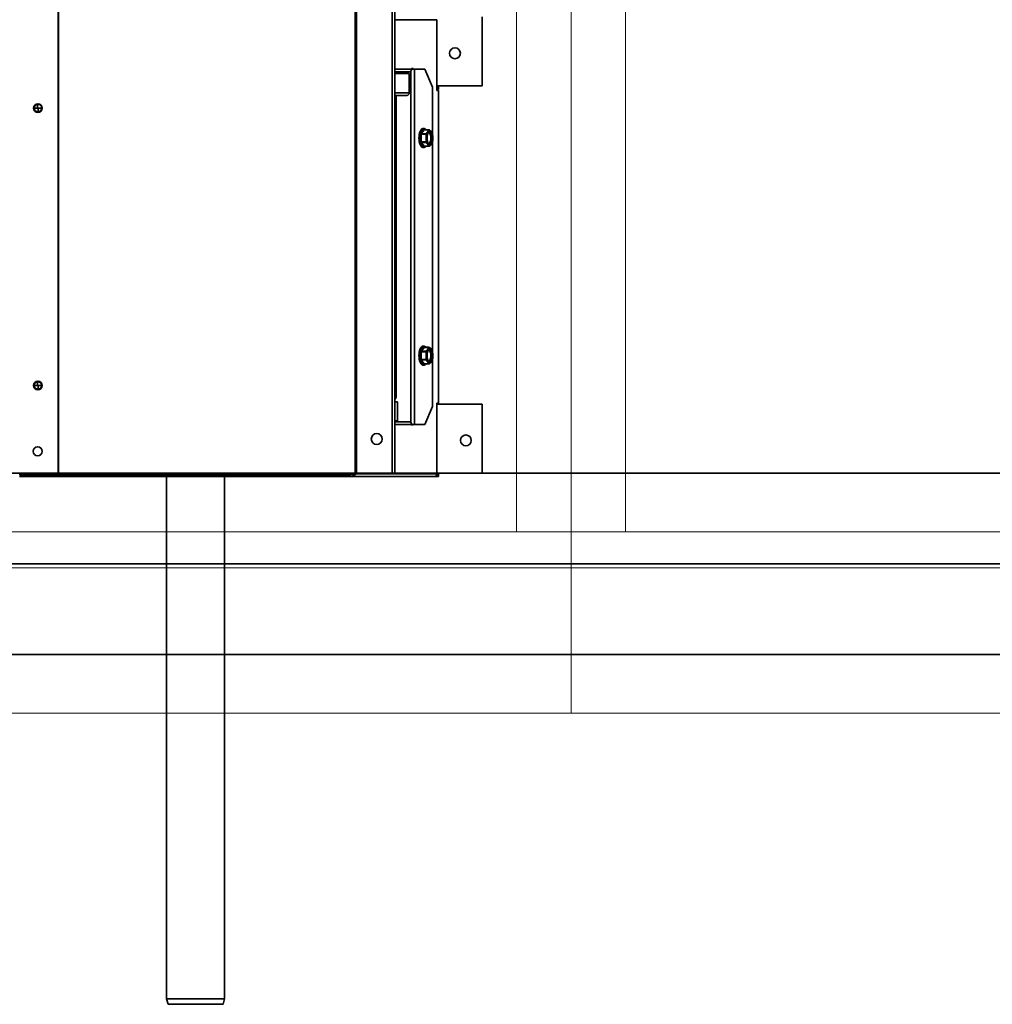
# Model space of a CAD drawing. Header units: millimetres. Extents: x 42175 to 97175, y 10092 to 468192.
# Tile 154 of 256: x 76844 to 77380, y 20803 to 21346. Entities that reach past the tile are written whole.
import ezdxf

# ---------------------------------------------------------------- set-up
doc = ezdxf.new("R2010")
doc.units = ezdxf.units.MM
doc.header["$XCLIPFRAME"] = 2
doc.linetypes.add('Dashed2cust', pattern=[50, 25, -25])
for name, color, linetype in [('A_DAMP_SLN-426OBJ', 8, 'Continuous'), ('AHU03-3-73209OBJ', 8, 'Continuous'), ('AHU03-3-73210OBJ', 8, 'Continuous'), ('AHU03-3-73214OBJ', 8, 'Continuous'), ('AHU03-3-73216OBJ', 8, 'Continuous'), ('AHU03-3-73217OBJ', 8, 'Continuous'), ('DRILL_SCR_48X19OBJ', 8, 'Continuous'), ('FLUID-N1', 8, 'Continuous'), ('FLUID-N1-INS', 8, 'Continuous'), ('PEPIPE-500OBJ', 8, 'Continuous')]:
    doc.layers.add(name, color=color, linetype=linetype)
picture_1 = doc.add_image_def('image2.bmp', size_in_pixel=(2333, 386))

msp = doc.modelspace()

# ---------------------------------------------------------------- linework, layer by layer
at = {"color": 8, "linetype": 'Continuous', "lineweight": 35, "ltscale": 100}
for p, q in [((77418.98, 21096.35), (75560.98, 21096.35)), ((77418.98, 21096.35), (75560.98, 21096.35)), ((77418.98, 21046.35), (75560.98, 21046.35)), ((77418.98, 21046.35), (75560.98, 21046.35))]:
    msp.add_line(p, q, dxfattribs=at)
at = {"color": 8, "linetype": 'Dashed2cust', "lineweight": 35, "ltscale": 100}
for p, q in [((78910.98, 20996.35), (72970.98, 20996.35)), ((79642.98, 20996.35), (73336.98, 20996.35))]:
    msp.add_line(p, q, dxfattribs=at)
at = {"color": 8, "linetype": 'Continuous', "lineweight": 35, "ltscale": 100, "flags": 128}
msp.add_lwpolyline([(72970.9, 22027.35), (79642.98, 22027.35), (79642.98, 21046.35), (72970.9, 21046.35)], close=True, dxfattribs=at)
at = {"layer": 'A_DAMP_SLN-426OBJ', "color": 8, "linetype": 'Continuous', "lineweight": 35, "ltscale": 100, "flags": 128}
msp.add_lwpolyline([(77058.74, 21308.85), (77059.11, 21309.48), (77059.37, 21310.15), (77059.53, 21310.86), (77059.59, 21311.6), (77059.53, 21312.33), (77059.37, 21313.04), (77059.11, 21313.72), (77058.74, 21314.34)], dxfattribs=at)
at = {"layer": 'AHU03-3-73209OBJ', "color": 8, "linetype": 'Continuous', "lineweight": 35, "ltscale": 100}
for p, q in [((77098.98, 21347.85), (77098.98, 21309.85)), ((77074.05, 21309.85), (77098.98, 21309.85)), ((77074.05, 21307.85), (77074.98, 21307.85)), ((77074.98, 21307.85), (77074.98, 21309.85)), ((77074.05, 21134.35), (77098.98, 21134.35)), ((77098.98, 21134.35), (77098.98, 21096.35)), ((77074.05, 21096.35), (77098.98, 21096.35)), ((77074.98, 21094.35), (77074.98, 21096.35)), ((77072.4, 21094.35), (77074.98, 21094.35))]:
    msp.add_line(p, q, dxfattribs=at)
for centre in [(77083.98, 21327.85), (77089.98, 21114.35)]:
    msp.add_circle(centre, 3, dxfattribs=at)
at = {"layer": 'AHU03-3-73210OBJ', "color": 8, "linetype": 'Continuous', "lineweight": 35, "ltscale": 100}
for p, q in [((77074.05, 21346.35), (77050.83, 21346.35)), ((77074.05, 21346.35), (77074.05, 21307.35)), ((77050.83, 21319.1), (77060.04, 21319.1)), ((77060.04, 21319.35), (77060.04, 21319.1)), ((77060.89, 21319.35), (77060.04, 21319.35)), ((77060.89, 21319.1), (77060.89, 21319.35)), ((77050.83, 21317.6), (77058.68, 21317.6)), ((77052.34, 21317.1), (77050.83, 21317.1)), ((77052.34, 21317.1), (77052.34, 21316.6)), ((77074.98, 21307.35), (77074.05, 21307.35)), ((77074.84, 21134.85), (77074.84, 21307.35)), ((77074.98, 21134.85), (77074.98, 21307.35)), ((77052.34, 21135.6), (77050.83, 21135.6)), ((77052.34, 21125.1), (77052.34, 21135.6)), ((77074.05, 21095.85), (77074.05, 21134.85)), ((77074.98, 21134.85), (77074.05, 21134.85)), ((77050.83, 21125.1), (77052.34, 21125.1)), ((77058.68, 21124.6), (77050.83, 21124.6)), ((77060.04, 21123.1), (77050.83, 21123.1)), ((77060.04, 21123.1), (77060.04, 21122.85)), ((77060.04, 21122.85), (77060.89, 21122.85)), ((77060.89, 21122.85), (77060.89, 21123.1)), ((76844.08, 21095.85), (76844.08, 21095.35)), ((76865.12, 21095.46), (76865.12, 21095.85)), ((77050.83, 21095.85), (77074.05, 21095.85)), ((77026.2, 21094.35), (77072.4, 21094.35))]:
    msp.add_line(p, q, dxfattribs=at)
at = {"layer": 'AHU03-3-73210OBJ', "color": 8, "linetype": 'Continuous', "lineweight": 35, "ltscale": 100, "flags": 128}
for points in [[(77058.68, 21317.6), (77059.11, 21317.67), (77059.49, 21317.89), (77059.8, 21318.24), (77059.98, 21318.66)], [(77052.34, 21317.1), (77052.47, 21317.45), (77052.79, 21317.6)], [(77052.34, 21125.1), (77052.47, 21124.74), (77052.79, 21124.6)], [(77058.68, 21124.6), (77059.11, 21124.52), (77059.49, 21124.3), (77059.8, 21123.96), (77059.98, 21123.54)], [(77072.4, 21094.35), (77073.04, 21094.47), (77073.6, 21094.82), (77073.94, 21095.3), (77074.05, 21095.85)]]:
    msp.add_lwpolyline(points, dxfattribs=at)
at = {"layer": 'AHU03-3-73210OBJ', "color": 8, "linetype": 'Continuous', "lineweight": 35, "ltscale": 100}
for centre, radius, start, end in [((77058.4, 21319.09), 1.64, 344.5543, 351.7275), ((77058.39, 21319.1), 1.65, 351.7055, 359.9818), ((77058.4, 21123.1), 1.64, 8.2725, 15.4457), ((77058.39, 21123.1), 1.65, 0.0182, 8.2945)]:
    msp.add_arc(centre, radius, start, end, dxfattribs=at)
at = {"layer": 'AHU03-3-73214OBJ', "color": 8, "linetype": 'Continuous', "lineweight": 35, "ltscale": 100}
for p, q in [((76865.15, 21974.35), (76865.15, 21095.85)), ((76865.36, 21974.35), (76865.36, 21095.85)), ((77029.03, 21095.85), (77029.03, 21974.35)), ((77029.66, 21095.85), (77029.66, 21974.35)), ((77049.33, 21095.85), (77049.33, 21974.35)), ((77050.83, 21095.85), (77050.83, 21974.35)), ((76843.98, 21095.85), (77050.83, 21095.85)), ((77028.52, 21095), (77028.18, 21095.56)), ((77026.2, 21095.35), (76843.98, 21095.35)), ((77026.2, 21094.35), (76843.98, 21094.35)), ((76982.43, 21094.35), (76982.43, 21095.35)), ((77026.2, 21094.35), (77026.2, 21095.35))]:
    msp.add_line(p, q, dxfattribs=at)
at = {"layer": 'AHU03-3-73214OBJ', "color": 8, "linetype": 'Continuous', "lineweight": 35, "ltscale": 100, "flags": 128}
for points in [[(76865.68, 21095.6), (76866.06, 21095.72)], [(76866.06, 21095.72), (76866.42, 21095.85)], [(77028.18, 21095.56), (77028.61, 21095.7)], [(77028.52, 21095), (77029.31, 21095.7)], [(77028.61, 21095.7), (77029.03, 21095.85)], [(77027.85, 21095.5), (77026.2, 21095.35)], [(77028.52, 21095), (77027.97, 21094.73), (77027.11, 21094.45), (77026.2, 21094.35)]]:
    msp.add_lwpolyline(points, dxfattribs=at)
at = {"layer": 'AHU03-3-73214OBJ', "color": 8, "linetype": 'Continuous', "lineweight": 35, "ltscale": 100}
for centre, radius in [((77040.83, 21115.1), 3), ((76853.98, 21108.35), 2.5)]:
    msp.add_circle(centre, radius, dxfattribs=at)
for centre, radius, start, end in [((76863.69, 21102.29), 6.98, 283.2517, 286.5511), ((77025.71, 21107.37), 12.06, 280.2499, 281.8044), ((77023.47, 21101.25), 8.06, 316.4581, 317.9146)]:
    msp.add_arc(centre, radius, start, end, dxfattribs=at)
at = {"layer": 'AHU03-3-73216OBJ', "color": 8, "linetype": 'Continuous', "lineweight": 35, "ltscale": 100}
for p, q in [((77060.04, 21319.1), (77067.29, 21319.1)), ((77061.58, 21123.1), (77061.58, 21319.1)), ((77067.29, 21319.1), (77071.51, 21309.1)), ((77059.59, 21124.21), (77059.59, 21317.98)), ((77071.51, 21283.38), (77071.51, 21309.1)), ((77071.51, 21163.38), (77071.51, 21278.81)), ((77071.51, 21133.1), (77071.51, 21158.81)), ((77071.51, 21133.1), (77067.29, 21123.1)), ((77060.04, 21123.1), (77067.29, 21123.1))]:
    msp.add_line(p, q, dxfattribs=at)
at = {"layer": 'AHU03-3-73217OBJ', "color": 8, "linetype": 'Continuous', "lineweight": 35, "ltscale": 100}
for p, q in [((77050.83, 21316.6), (77058.74, 21316.6)), ((77058.74, 21316.6), (77058.74, 21306.1)), ((77058.74, 21306.1), (77050.83, 21306.1)), ((77057.38, 21304.6), (77050.83, 21304.6)), ((77050.83, 21304.1), (77051.63, 21304.1)), ((77051.49, 21138.1), (77051.49, 21304.1)), ((77051.63, 21138.1), (77051.63, 21304.1)), ((77050.83, 21138.1), (77051.63, 21138.1))]:
    msp.add_line(p, q, dxfattribs=at)
at = {"layer": 'AHU03-3-73217OBJ', "color": 8, "linetype": 'Continuous', "lineweight": 35, "ltscale": 100, "flags": 128}
for points in [[(77051.95, 21304.6), (77051.62, 21304.45), (77051.49, 21304.1)], [(77058.74, 21306.1), (77058.64, 21305.53), (77058.34, 21305.04), (77057.9, 21304.72), (77057.38, 21304.6)], [(77051.09, 21137.04), (77051.39, 21137.53), (77051.49, 21138.1)]]:
    msp.add_lwpolyline(points, dxfattribs=at)
at = {"layer": 'AHU03-3-73217OBJ', "color": 8, "linetype": 'Continuous', "lineweight": 35, "ltscale": 100}
for centre, radius, start, end in [((77050.08, 21137.94), 1.35, 303.5822, 306.4321), ((77050.05, 21137.98), 1.4, 306.4845, 317.8417)]:
    msp.add_arc(centre, radius, start, end, dxfattribs=at)
at = {"layer": 'DRILL_SCR_48X19OBJ', "color": 8, "linetype": 'Continuous', "lineweight": 35, "ltscale": 100}
for p, q in [((76852.03, 21297.6), (76856.13, 21297.6)), ((76853.72, 21299.62), (76854.43, 21295.58)), ((77065.42, 21283.49), (77066.98, 21285.63)), ((77066.77, 21286.35), (77066.5, 21286.35)), ((77066.98, 21285.63), (77069.61, 21285.63)), ((77067.05, 21285.67), (77069.67, 21285.67)), ((77065.36, 21278.96), (77065.36, 21283.23)), ((77065.36, 21283.23), (77067.98, 21283.23)), ((77065.42, 21283.49), (77068.04, 21283.49)), ((77068.16, 21279.8), (77068.16, 21282.39)), ((77068.16, 21282.39), (77068.56, 21282.39)), ((77068.54, 21283.91), (77069.48, 21285.21)), ((77068.56, 21279.8), (77068.56, 21282.39)), ((77068.87, 21283.65), (77069.82, 21284.95)), ((77071.35, 21283.83), (77070.41, 21285.12)), ((77071.38, 21283.65), (77070.44, 21284.95)), ((77071.39, 21283.75), (77071.39, 21283.76)), ((77071.69, 21282.39), (77071.69, 21279.8)), ((77071.69, 21282.39), (77071.72, 21282.39)), ((77071.72, 21282.43), (77071.72, 21282.39)), ((77071.72, 21282.39), (77071.72, 21279.8)), ((77065.36, 21278.96), (77067.98, 21278.96)), ((77066.98, 21276.56), (77065.42, 21278.7)), ((77065.42, 21278.7), (77068.04, 21278.7)), ((77066.77, 21275.85), (77066.5, 21275.85)), ((77066.98, 21276.56), (77069.61, 21276.56)), ((77067.05, 21276.52), (77069.67, 21276.52)), ((77068.56, 21279.8), (77068.16, 21279.8)), ((77069.48, 21276.99), (77068.54, 21278.28)), ((77069.82, 21277.25), (77068.87, 21278.54)), ((77071.35, 21278.36), (77070.41, 21277.07)), ((77071.38, 21278.54), (77070.44, 21277.25)), ((77071.39, 21278.43), (77071.39, 21278.44)), ((77071.39, 21278.43), (77071.39, 21278.43)), ((77071.72, 21279.8), (77071.69, 21279.8)), ((77071.72, 21279.76), (77071.72, 21279.8)), ((77066.77, 21166.35), (77066.5, 21166.35)), ((77065.36, 21158.96), (77065.36, 21163.23)), ((77065.36, 21163.23), (77067.98, 21163.23)), ((77065.42, 21163.49), (77066.98, 21165.63)), ((77065.42, 21163.49), (77068.04, 21163.49)), ((77066.98, 21165.63), (77069.61, 21165.63)), ((77067.05, 21165.67), (77069.67, 21165.67)), ((77068.16, 21159.8), (77068.16, 21162.39)), ((77068.16, 21162.39), (77068.56, 21162.39)), ((77068.54, 21163.91), (77069.48, 21165.21)), ((77068.56, 21159.8), (77068.56, 21162.39)), ((77068.87, 21163.65), (77069.82, 21164.95)), ((77071.35, 21163.83), (77070.41, 21165.12)), ((77071.38, 21163.65), (77070.44, 21164.95)), ((77071.39, 21163.75), (77071.39, 21163.76)), ((77071.69, 21162.39), (77071.69, 21159.8)), ((77071.69, 21162.39), (77071.72, 21162.39)), ((77071.72, 21162.43), (77071.72, 21162.39)), ((77071.72, 21162.39), (77071.72, 21159.8)), ((77065.36, 21158.96), (77067.98, 21158.96)), ((77066.98, 21156.56), (77065.42, 21158.7)), ((77065.42, 21158.7), (77068.04, 21158.7)), ((77066.77, 21155.85), (77066.5, 21155.85)), ((77066.98, 21156.56), (77069.61, 21156.56)), ((77067.05, 21156.52), (77069.67, 21156.52)), ((77068.56, 21159.8), (77068.16, 21159.8)), ((77069.48, 21156.99), (77068.54, 21158.28)), ((77069.82, 21157.25), (77068.87, 21158.54)), ((77071.35, 21158.36), (77070.41, 21157.07)), ((77071.38, 21158.54), (77070.44, 21157.25)), ((77071.39, 21158.43), (77071.39, 21158.44)), ((77071.39, 21158.43), (77071.39, 21158.43)), ((77071.72, 21159.8), (77071.69, 21159.8)), ((77071.72, 21159.76), (77071.72, 21159.8)), ((76852.03, 21144.6), (76856.13, 21144.6)), ((76853.72, 21146.62), (76854.43, 21142.58))]:
    msp.add_line(p, q, dxfattribs=at)
at = {"layer": 'DRILL_SCR_48X19OBJ', "color": 8, "linetype": 'Continuous', "lineweight": 35, "ltscale": 100, "flags": 128}
for points in [[(77066.5, 21286.35), (77066.24, 21286.32), (77065.98, 21286.23), (77065.51, 21285.9), (77065.3, 21285.67), (77065.1, 21285.4), (77064.76, 21284.74), (77064.48, 21283.96), (77064.28, 21283.07), (77064.15, 21282.1), (77064.11, 21281.1)], [(77066.5, 21286.35), (77066.28, 21286.32), (77066.07, 21286.25), (77065.86, 21286.12), (77065.65, 21285.95), (77065.27, 21285.46), (77064.93, 21284.81), (77064.66, 21284.01), (77064.45, 21283.11), (77064.33, 21282.12), (77064.28, 21281.1)], [(77064.56, 21281.1), (77064.59, 21282.04), (77064.7, 21282.96), (77064.88, 21283.82), (77065.12, 21284.58), (77065.41, 21285.23), (77065.75, 21285.75), (77066.12, 21286.11), (77066.51, 21286.31)], [(77065.08, 21282.79), (77065.26, 21283.69), (77065.52, 21284.48), (77065.84, 21285.14), (77066.2, 21285.63), (77066.4, 21285.8), (77066.6, 21285.93), (77066.81, 21286.02), (77067.02, 21286.05), (77067.23, 21286.03), (77067.44, 21285.96), (77067.85, 21285.67)], [(77066.51, 21286.31), (77066.58, 21286.33), (77066.77, 21286.35)], [(77067.98, 21285.67), (77067.71, 21285.95), (77067.42, 21286.17), (77067.1, 21286.3), (77066.77, 21286.35)], [(77067.01, 21285.66), (77066.98, 21285.63)], [(77067.05, 21285.67), (77067.01, 21285.66)], [(77069.61, 21285.63), (77069.58, 21285.52), (77069.48, 21285.21)], [(77069.64, 21285.66), (77069.61, 21285.63)], [(77069.61, 21285.63), (77069.77, 21285.61), (77069.91, 21285.52)], [(77069.67, 21285.67), (77069.64, 21285.66)], [(77069.86, 21285.6), (77069.94, 21285.54), (77070.04, 21285.45), (77070.14, 21285.37), (77070.23, 21285.29), (77070.31, 21285.22), (77070.37, 21285.17)], [(77069.86, 21285.6), (77069.87, 21285.59), (77069.91, 21285.52)], [(77064.11, 21281.1), (77064.15, 21280.09), (77064.28, 21279.13), (77064.48, 21278.23), (77064.76, 21277.45), (77065.1, 21276.79), (77065.3, 21276.52), (77065.51, 21276.29), (77065.98, 21275.96), (77066.24, 21275.88), (77066.5, 21275.85)], [(77064.28, 21281.1), (77064.33, 21280.07), (77064.45, 21279.09), (77064.66, 21278.18), (77064.93, 21277.38), (77065.27, 21276.73), (77065.65, 21276.25), (77065.86, 21276.07), (77066.07, 21275.95), (77066.28, 21275.87), (77066.5, 21275.85)], [(77066.51, 21275.88), (77066.12, 21276.08), (77065.75, 21276.44), (77065.41, 21276.96), (77065.12, 21277.61), (77064.88, 21278.38), (77064.7, 21279.23), (77064.59, 21280.15), (77064.56, 21281.1)], [(77064.95, 21281.1), (77064.96, 21281.44), (77065.03, 21282.46)], [(77065.03, 21279.74), (77065, 21280.07), (77064.95, 21281.1)], [(77065.42, 21283.49), (77065.37, 21283.38), (77065.36, 21283.23)], [(77068.04, 21283.49), (77068, 21283.38), (77067.98, 21283.23)], [(77067.98, 21283.23), (77068.06, 21283.26), (77068.18, 21283.29), (77068.29, 21283.31)], [(77067.98, 21283.23), (77068.13, 21282.6), (77068.16, 21282.39)], [(77068.54, 21283.91), (77068.42, 21283.81), (77068.04, 21283.49)], [(77068.04, 21283.49), (77068.18, 21283.43), (77068.24, 21283.37), (77068.29, 21283.31)], [(77068.47, 21282.44), (77068.4, 21282.43), (77068.16, 21282.39)], [(77068.79, 21283.75), (77068.55, 21283.53), (77068.29, 21283.31)], [(77068.29, 21283.31), (77068.34, 21283.09), (77068.47, 21282.44)], [(77068.47, 21282.44), (77068.6, 21283.13), (77068.79, 21283.75)], [(77068.56, 21282.39), (77068.52, 21282.42), (77068.47, 21282.44)], [(77068.87, 21283.65), (77068.75, 21283.84), (77068.54, 21283.91)], [(77068.54, 21283.91), (77068.61, 21283.9), (77068.64, 21283.88), (77068.67, 21283.86), (77068.73, 21283.81), (77068.79, 21283.75)], [(77069.35, 21284.3), (77069.02, 21283.71), (77068.77, 21282.95), (77068.62, 21282.05), (77068.56, 21281.1)], [(77068.56, 21282.39), (77068.69, 21283.06), (77068.87, 21283.65)], [(77068.56, 21281.1), (77068.62, 21280.14), (77068.77, 21279.25), (77069.02, 21278.48), (77069.35, 21277.89)], [(77069.86, 21277.7), (77069.77, 21277.71), (77069.67, 21277.74), (77069.57, 21277.8), (77069.46, 21277.9), (77069.23, 21278.19), (77069.02, 21278.62), (77068.84, 21279.14), (77068.7, 21279.75), (77068.62, 21280.41), (77068.59, 21281.1), (77068.62, 21281.78), (77068.7, 21282.44), (77068.84, 21283.05), (77069.02, 21283.58), (77069.23, 21284), (77069.46, 21284.29), (77069.57, 21284.39), (77069.67, 21284.45), (77069.77, 21284.49), (77069.86, 21284.5)], [(77068.79, 21283.75), (77068.81, 21283.73)], [(77068.81, 21283.73), (77068.87, 21283.65)], [(77070.13, 21284.8), (77069.92, 21284.76), (77069.72, 21284.67), (77069.53, 21284.51), (77069.35, 21284.3)], [(77069.48, 21285.21), (77069.69, 21285.13), (77069.82, 21284.95)], [(77069.77, 21285.09), (77069.64, 21285.18), (77069.48, 21285.21)], [(77069.57, 21284.39), (77069.8, 21284.21), (77070.01, 21283.94), (77070.19, 21283.6), (77070.35, 21283.18), (77070.48, 21282.71), (77070.58, 21282.2), (77070.66, 21281.1), (77070.58, 21279.99), (77070.48, 21279.48), (77070.35, 21279.01), (77070.19, 21278.59), (77070.01, 21278.25), (77069.8, 21277.98), (77069.57, 21277.8)], [(77069.91, 21285.52), (77069.88, 21285.41), (77069.77, 21285.09)], [(77070.3, 21285.13), (77070.04, 21285.16), (77069.77, 21285.09)], [(77069.82, 21284.95), (77069.77, 21285.09)], [(77070.44, 21284.95), (77070.13, 21285.02), (77069.82, 21284.95)], [(77069.86, 21277.7), (77070, 21277.71), (77070.14, 21277.76), (77070.4, 21277.95), (77070.65, 21278.27), (77070.87, 21278.69), (77071.05, 21279.21), (77071.18, 21279.79), (77071.26, 21280.43), (77071.29, 21281.1), (77071.26, 21281.76), (77071.18, 21282.4), (77071.05, 21282.99), (77070.87, 21283.5), (77070.65, 21283.92), (77070.4, 21284.24), (77070.14, 21284.43), (77070, 21284.48), (77069.86, 21284.5)], [(77070.35, 21285.15), (77070.25, 21285.24), (77069.91, 21285.52)], [(77070.91, 21284.3), (77070.73, 21284.51), (77070.53, 21284.67), (77070.33, 21284.76), (77070.13, 21284.8)], [(77070.41, 21285.09), (77070.38, 21285.11), (77070.3, 21285.13)], [(77070.37, 21285.17), (77070.4, 21285.12)], [(77070.4, 21285.12), (77070.41, 21285.09)], [(77070.44, 21284.95), (77070.44, 21285.04), (77070.41, 21285.12)], [(77070.41, 21285.09), (77070.42, 21285.06), (77070.44, 21284.95)], [(77071.69, 21281.1), (77071.64, 21282.05), (77071.48, 21282.95), (77071.23, 21283.71), (77070.91, 21284.3)], [(77070.91, 21277.89), (77071.23, 21278.48), (77071.48, 21279.25), (77071.64, 21280.14), (77071.69, 21281.1)], [(77071.37, 21283.81), (77071.38, 21283.76)], [(77071.39, 21283.73), (77071.39, 21283.71), (77071.38, 21283.65)], [(77071.38, 21283.65), (77071.39, 21283.67), (77071.4, 21283.7)], [(77071.39, 21283.76), (77071.41, 21283.72), (77071.43, 21283.65), (77071.45, 21283.58), (77071.46, 21283.57)], [(77071.4, 21283.7), (77071.4, 21283.71), (77071.39, 21283.75)], [(77071.45, 21283.46), (77071.52, 21283.22), (77071.68, 21282.43)], [(77071.72, 21282.43), (77071.67, 21282.71), (77071.48, 21283.5)], [(77071.72, 21282.43), (77071.7, 21282.4)], [(77067.85, 21276.52), (77067.44, 21276.24), (77067.23, 21276.17), (77067.02, 21276.15), (77066.81, 21276.18), (77066.6, 21276.26), (77066.4, 21276.39), (77066.2, 21276.57), (77065.84, 21277.06), (77065.52, 21277.71), (77065.26, 21278.51), (77065.08, 21279.41)], [(77065.36, 21278.96), (77065.37, 21278.81), (77065.42, 21278.7)], [(77066.77, 21275.85), (77066.71, 21275.85), (77066.51, 21275.88)], [(77066.77, 21275.85), (77067.1, 21275.89), (77067.42, 21276.03), (77067.71, 21276.24), (77067.98, 21276.52)], [(77066.98, 21276.56), (77067.01, 21276.53)], [(77067.01, 21276.53), (77067.05, 21276.52)], [(77068.16, 21279.8), (77068.13, 21279.59), (77067.98, 21278.96)], [(77067.98, 21278.96), (77068, 21278.81), (77068.04, 21278.7)], [(77067.98, 21278.96), (77068.06, 21278.94), (77068.18, 21278.91), (77068.29, 21278.89)], [(77068.04, 21278.7), (77068.18, 21278.76), (77068.24, 21278.82), (77068.29, 21278.89)], [(77068.04, 21278.7), (77068.17, 21278.6), (77068.54, 21278.28)], [(77068.16, 21279.8), (77068.24, 21279.79), (77068.28, 21279.78), (77068.32, 21279.77), (77068.4, 21279.76), (77068.47, 21279.75)], [(77068.47, 21279.75), (77068.43, 21279.53), (77068.29, 21278.89)], [(77068.29, 21278.89), (77068.42, 21278.77), (77068.79, 21278.44)], [(77068.47, 21279.75), (77068.52, 21279.78), (77068.56, 21279.8)], [(77068.79, 21278.44), (77068.6, 21279.06), (77068.47, 21279.75)], [(77068.54, 21278.28), (77068.75, 21278.36), (77068.87, 21278.54)], [(77068.79, 21278.44), (77068.73, 21278.38), (77068.54, 21278.28)], [(77068.87, 21278.54), (77068.69, 21279.14), (77068.56, 21279.8)], [(77068.87, 21278.54), (77068.86, 21278.51), (77068.79, 21278.44)], [(77069.35, 21277.89), (77069.53, 21277.68), (77069.72, 21277.52), (77069.92, 21277.43), (77070.13, 21277.4)], [(77069.82, 21277.25), (77069.69, 21277.06), (77069.48, 21276.99)], [(77069.48, 21276.99), (77069.56, 21276.99), (77069.64, 21277.01), (77069.71, 21277.05), (77069.77, 21277.1)], [(77069.48, 21276.99), (77069.52, 21276.88), (77069.61, 21276.56)], [(77069.61, 21276.56), (77069.77, 21276.58), (77069.91, 21276.67)], [(77069.61, 21276.56), (77069.64, 21276.53)], [(77069.64, 21276.53), (77069.67, 21276.52)], [(77069.77, 21277.1), (77069.82, 21277.25)], [(77069.77, 21277.1), (77070.04, 21277.03), (77070.31, 21277.06)], [(77069.82, 21277.25), (77070.13, 21277.18), (77070.44, 21277.25)], [(77070.37, 21277.03), (77070.31, 21276.97), (77070.23, 21276.9), (77070.14, 21276.82), (77070.04, 21276.74), (77069.94, 21276.65), (77069.86, 21276.59)], [(77069.86, 21276.59), (77069.87, 21276.61), (77069.91, 21276.67)], [(77069.91, 21276.67), (77070.02, 21276.77), (77070.35, 21277.04)], [(77070.13, 21277.4), (77070.33, 21277.43), (77070.53, 21277.52), (77070.73, 21277.68), (77070.91, 21277.89)], [(77070.31, 21277.06), (77070.33, 21277.07), (77070.41, 21277.1)], [(77070.4, 21277.06), (77070.37, 21277.03)], [(77070.41, 21277.1), (77070.4, 21277.06)], [(77070.41, 21277.07), (77070.44, 21277.15), (77070.44, 21277.25)], [(77070.44, 21277.25), (77070.44, 21277.21), (77070.41, 21277.1)], [(77071.38, 21278.54), (77071.39, 21278.52), (77071.39, 21278.46)], [(77071.4, 21278.49), (77071.4, 21278.5), (77071.38, 21278.54)], [(77071.46, 21278.62), (77071.45, 21278.61), (77071.43, 21278.54), (77071.41, 21278.47), (77071.39, 21278.43)], [(77071.4, 21278.46), (77071.4, 21278.49)], [(77071.68, 21279.76), (77071.64, 21279.49), (77071.45, 21278.73)], [(77071.48, 21278.7), (77071.55, 21278.95), (77071.72, 21279.76)], [(77071.69, 21279.8), (77071.71, 21279.78)], [(77071.71, 21279.78), (77071.72, 21279.76)], [(77066.5, 21166.35), (77066.24, 21166.32), (77065.98, 21166.23), (77065.51, 21165.9), (77065.3, 21165.67), (77065.1, 21165.4), (77064.76, 21164.74), (77064.48, 21163.96), (77064.28, 21163.07), (77064.15, 21162.1), (77064.11, 21161.1)], [(77066.5, 21166.35), (77066.28, 21166.32), (77066.07, 21166.25), (77065.86, 21166.12), (77065.65, 21165.95), (77065.27, 21165.46), (77064.93, 21164.81), (77064.66, 21164.01), (77064.45, 21163.11), (77064.33, 21162.12), (77064.28, 21161.1)], [(77064.56, 21161.1), (77064.59, 21162.04), (77064.7, 21162.96), (77064.88, 21163.82), (77065.12, 21164.58), (77065.41, 21165.23), (77065.75, 21165.75), (77066.12, 21166.11), (77066.51, 21166.31)], [(77066.51, 21166.31), (77066.58, 21166.33), (77066.77, 21166.35)], [(77067.98, 21165.67), (77067.71, 21165.95), (77067.42, 21166.17), (77067.1, 21166.3), (77066.77, 21166.35)], [(77064.11, 21161.1), (77064.15, 21160.09), (77064.28, 21159.13), (77064.48, 21158.23), (77064.76, 21157.45), (77065.1, 21156.79), (77065.3, 21156.52), (77065.51, 21156.29), (77065.98, 21155.96), (77066.24, 21155.88), (77066.5, 21155.85)], [(77064.28, 21161.1), (77064.33, 21160.07), (77064.45, 21159.09), (77064.66, 21158.18), (77064.93, 21157.38), (77065.27, 21156.73), (77065.65, 21156.25), (77065.86, 21156.07), (77066.07, 21155.95), (77066.28, 21155.87), (77066.5, 21155.85)], [(77066.51, 21155.88), (77066.12, 21156.08), (77065.75, 21156.44), (77065.41, 21156.96), (77065.12, 21157.61), (77064.88, 21158.38), (77064.7, 21159.23), (77064.59, 21160.15), (77064.56, 21161.1)], [(77064.95, 21161.1), (77064.96, 21161.44), (77065.03, 21162.46)], [(77065.03, 21159.74), (77065, 21160.07), (77064.95, 21161.1)], [(77065.08, 21162.79), (77065.26, 21163.69), (77065.52, 21164.48), (77065.84, 21165.14), (77066.2, 21165.63), (77066.4, 21165.8), (77066.6, 21165.93), (77066.81, 21166.02), (77067.02, 21166.05), (77067.23, 21166.03), (77067.44, 21165.96), (77067.85, 21165.67)], [(77065.42, 21163.49), (77065.37, 21163.38), (77065.36, 21163.23)], [(77067.01, 21165.66), (77066.98, 21165.63)], [(77067.05, 21165.67), (77067.01, 21165.66)], [(77068.04, 21163.49), (77068, 21163.38), (77067.98, 21163.23)], [(77067.98, 21163.23), (77068.06, 21163.26), (77068.18, 21163.29), (77068.29, 21163.31)], [(77067.98, 21163.23), (77068.13, 21162.6), (77068.16, 21162.39)], [(77068.54, 21163.91), (77068.42, 21163.81), (77068.04, 21163.49)], [(77068.04, 21163.49), (77068.18, 21163.43), (77068.24, 21163.37), (77068.29, 21163.31)], [(77068.47, 21162.44), (77068.4, 21162.43), (77068.16, 21162.39)], [(77068.79, 21163.75), (77068.55, 21163.53), (77068.29, 21163.31)], [(77068.29, 21163.31), (77068.34, 21163.09), (77068.47, 21162.44)], [(77068.47, 21162.44), (77068.6, 21163.13), (77068.79, 21163.75)], [(77068.56, 21162.39), (77068.52, 21162.42), (77068.47, 21162.44)], [(77068.87, 21163.65), (77068.75, 21163.84), (77068.54, 21163.91)], [(77068.54, 21163.91), (77068.61, 21163.9), (77068.64, 21163.88), (77068.67, 21163.86), (77068.73, 21163.81), (77068.79, 21163.75)], [(77069.35, 21164.3), (77069.02, 21163.71), (77068.77, 21162.95), (77068.62, 21162.05), (77068.56, 21161.1)], [(77068.56, 21162.39), (77068.69, 21163.06), (77068.87, 21163.65)], [(77068.56, 21161.1), (77068.62, 21160.14), (77068.77, 21159.25), (77069.02, 21158.48), (77069.35, 21157.89)], [(77069.86, 21157.7), (77069.77, 21157.71), (77069.67, 21157.74), (77069.57, 21157.8), (77069.46, 21157.9), (77069.23, 21158.19), (77069.02, 21158.62), (77068.84, 21159.14), (77068.7, 21159.75), (77068.62, 21160.41), (77068.59, 21161.1), (77068.62, 21161.78), (77068.7, 21162.44), (77068.84, 21163.05), (77069.02, 21163.58), (77069.23, 21164), (77069.46, 21164.29), (77069.57, 21164.39), (77069.67, 21164.45), (77069.77, 21164.49), (77069.86, 21164.5)], [(77068.79, 21163.75), (77068.81, 21163.73)], [(77068.81, 21163.73), (77068.87, 21163.65)], [(77070.13, 21164.8), (77069.92, 21164.76), (77069.72, 21164.67), (77069.53, 21164.51), (77069.35, 21164.3)], [(77069.61, 21165.63), (77069.58, 21165.52), (77069.48, 21165.21)], [(77069.48, 21165.21), (77069.69, 21165.13), (77069.82, 21164.95)], [(77069.77, 21165.09), (77069.64, 21165.18), (77069.48, 21165.21)], [(77069.57, 21164.39), (77069.8, 21164.21), (77070.01, 21163.94), (77070.19, 21163.6), (77070.35, 21163.18), (77070.48, 21162.71), (77070.58, 21162.2), (77070.66, 21161.1), (77070.58, 21159.99), (77070.48, 21159.48), (77070.35, 21159.01), (77070.19, 21158.59), (77070.01, 21158.25), (77069.8, 21157.98), (77069.57, 21157.8)], [(77069.64, 21165.66), (77069.61, 21165.63)], [(77069.61, 21165.63), (77069.77, 21165.61), (77069.91, 21165.52)], [(77069.67, 21165.67), (77069.64, 21165.66)], [(77069.91, 21165.52), (77069.88, 21165.41), (77069.77, 21165.09)], [(77070.3, 21165.13), (77070.04, 21165.16), (77069.77, 21165.09)], [(77069.82, 21164.95), (77069.77, 21165.09)], [(77070.44, 21164.95), (77070.13, 21165.02), (77069.82, 21164.95)], [(77069.86, 21165.6), (77069.94, 21165.54), (77070.04, 21165.45), (77070.14, 21165.37), (77070.23, 21165.29), (77070.31, 21165.22), (77070.37, 21165.17)], [(77069.86, 21165.6), (77069.87, 21165.59), (77069.91, 21165.52)], [(77069.86, 21157.7), (77070, 21157.71), (77070.14, 21157.76), (77070.4, 21157.95), (77070.65, 21158.27), (77070.87, 21158.69), (77071.05, 21159.21), (77071.18, 21159.79), (77071.26, 21160.43), (77071.29, 21161.1), (77071.26, 21161.76), (77071.18, 21162.4), (77071.05, 21162.99), (77070.87, 21163.5), (77070.65, 21163.92), (77070.4, 21164.24), (77070.14, 21164.43), (77070, 21164.48), (77069.86, 21164.5)], [(77070.35, 21165.15), (77070.25, 21165.24), (77069.91, 21165.52)], [(77070.91, 21164.3), (77070.73, 21164.51), (77070.53, 21164.67), (77070.33, 21164.76), (77070.13, 21164.8)], [(77070.41, 21165.09), (77070.38, 21165.11), (77070.3, 21165.13)], [(77070.37, 21165.17), (77070.4, 21165.12)], [(77070.4, 21165.12), (77070.41, 21165.09)], [(77070.44, 21164.95), (77070.44, 21165.04), (77070.41, 21165.12)], [(77070.41, 21165.09), (77070.42, 21165.06), (77070.44, 21164.95)], [(77071.69, 21161.1), (77071.64, 21162.05), (77071.48, 21162.95), (77071.23, 21163.71), (77070.91, 21164.3)], [(77070.91, 21157.89), (77071.23, 21158.48), (77071.48, 21159.25), (77071.64, 21160.14), (77071.69, 21161.1)], [(77071.37, 21163.81), (77071.38, 21163.76)], [(77071.39, 21163.73), (77071.39, 21163.71), (77071.38, 21163.65)], [(77071.38, 21163.65), (77071.39, 21163.67), (77071.4, 21163.7)], [(77071.39, 21163.76), (77071.41, 21163.72), (77071.43, 21163.65), (77071.45, 21163.58), (77071.46, 21163.57)], [(77071.4, 21163.7), (77071.4, 21163.71), (77071.39, 21163.75)], [(77071.45, 21163.46), (77071.52, 21163.22), (77071.68, 21162.43)], [(77071.72, 21162.43), (77071.67, 21162.71), (77071.48, 21163.5)], [(77071.72, 21162.43), (77071.7, 21162.4)], [(77067.85, 21156.52), (77067.44, 21156.24), (77067.23, 21156.17), (77067.02, 21156.15), (77066.81, 21156.18), (77066.6, 21156.26), (77066.4, 21156.39), (77066.2, 21156.57), (77065.84, 21157.06), (77065.52, 21157.71), (77065.26, 21158.51), (77065.08, 21159.41)], [(77065.36, 21158.96), (77065.37, 21158.81), (77065.42, 21158.7)], [(77066.77, 21155.85), (77066.71, 21155.85), (77066.51, 21155.88)], [(77066.77, 21155.85), (77067.1, 21155.89), (77067.42, 21156.03), (77067.71, 21156.24), (77067.98, 21156.52)], [(77066.98, 21156.56), (77067.01, 21156.53)], [(77067.01, 21156.53), (77067.05, 21156.52)], [(77068.16, 21159.8), (77068.13, 21159.59), (77067.98, 21158.96)], [(77067.98, 21158.96), (77068, 21158.81), (77068.04, 21158.7)], [(77067.98, 21158.96), (77068.06, 21158.94), (77068.18, 21158.91), (77068.29, 21158.89)], [(77068.04, 21158.7), (77068.18, 21158.76), (77068.24, 21158.82), (77068.29, 21158.89)], [(77068.04, 21158.7), (77068.17, 21158.6), (77068.54, 21158.28)], [(77068.16, 21159.8), (77068.24, 21159.79), (77068.28, 21159.78), (77068.32, 21159.77), (77068.4, 21159.76), (77068.47, 21159.75)], [(77068.47, 21159.75), (77068.43, 21159.53), (77068.29, 21158.89)], [(77068.29, 21158.89), (77068.42, 21158.77), (77068.79, 21158.44)], [(77068.47, 21159.75), (77068.52, 21159.78), (77068.56, 21159.8)], [(77068.79, 21158.44), (77068.6, 21159.06), (77068.47, 21159.75)], [(77068.54, 21158.28), (77068.75, 21158.36), (77068.87, 21158.54)], [(77068.79, 21158.44), (77068.73, 21158.38), (77068.54, 21158.28)], [(77068.87, 21158.54), (77068.69, 21159.14), (77068.56, 21159.8)], [(77068.87, 21158.54), (77068.86, 21158.51), (77068.79, 21158.44)], [(77069.35, 21157.89), (77069.53, 21157.68), (77069.72, 21157.52), (77069.92, 21157.43), (77070.13, 21157.4)], [(77069.82, 21157.25), (77069.69, 21157.06), (77069.48, 21156.99)], [(77069.48, 21156.99), (77069.56, 21156.99), (77069.64, 21157.01), (77069.71, 21157.05), (77069.77, 21157.1)], [(77069.48, 21156.99), (77069.52, 21156.88), (77069.61, 21156.56)], [(77069.61, 21156.56), (77069.77, 21156.58), (77069.91, 21156.67)], [(77069.61, 21156.56), (77069.64, 21156.53)], [(77069.64, 21156.53), (77069.67, 21156.52)], [(77069.77, 21157.1), (77069.82, 21157.25)], [(77069.77, 21157.1), (77070.04, 21157.03), (77070.31, 21157.06)], [(77069.82, 21157.25), (77070.13, 21157.18), (77070.44, 21157.25)], [(77070.37, 21157.03), (77070.31, 21156.97), (77070.23, 21156.9), (77070.14, 21156.82), (77070.04, 21156.74), (77069.94, 21156.65), (77069.86, 21156.59)], [(77069.86, 21156.59), (77069.87, 21156.61), (77069.91, 21156.67)], [(77069.91, 21156.67), (77070.02, 21156.77), (77070.35, 21157.04)], [(77070.13, 21157.4), (77070.33, 21157.43), (77070.53, 21157.52), (77070.73, 21157.68), (77070.91, 21157.89)], [(77070.31, 21157.06), (77070.33, 21157.07), (77070.41, 21157.1)], [(77070.4, 21157.06), (77070.37, 21157.03)], [(77070.41, 21157.1), (77070.4, 21157.06)], [(77070.41, 21157.07), (77070.44, 21157.15), (77070.44, 21157.25)], [(77070.44, 21157.25), (77070.44, 21157.21), (77070.41, 21157.1)], [(77071.38, 21158.54), (77071.39, 21158.52), (77071.39, 21158.46)], [(77071.4, 21158.49), (77071.4, 21158.5), (77071.38, 21158.54)], [(77071.46, 21158.62), (77071.45, 21158.61), (77071.43, 21158.54), (77071.41, 21158.47), (77071.39, 21158.43)], [(77071.4, 21158.46), (77071.4, 21158.49)], [(77071.68, 21159.76), (77071.64, 21159.49), (77071.45, 21158.73)], [(77071.48, 21158.7), (77071.55, 21158.95), (77071.72, 21159.76)], [(77071.69, 21159.8), (77071.71, 21159.78)], [(77071.71, 21159.78), (77071.72, 21159.76)]]:
    msp.add_lwpolyline(points, dxfattribs=at)
at = {"layer": 'DRILL_SCR_48X19OBJ', "color": 8, "linetype": 'Continuous', "lineweight": 35, "ltscale": 100}
for centre, radius in [((76854.08, 21297.6), 2.4), ((76854.08, 21297.6), 2.05), ((76854.08, 21144.6), 2.4), ((76854.08, 21144.6), 2.05)]:
    msp.add_circle(centre, radius, dxfattribs=at)
for centre, radius, start, end in [((77069.67, 21285.37), 0.3, 51.4875, 90), ((77075.37, 21281.21), 10.41, 171.2773, 173.0999), ((77065.84, 21280.1), 6.78, 47.5402, 48.2136), ((77070.16, 21284.95), 0.3, 36.2194, 47.1068), ((77071.11, 21283.65), 0.3, 21.1366, 36.2274), ((77071.2, 21283.72), 0.186, 27.0758, 36.2094), ((77071.18, 21283.71), 0.209, 5.1364, 12.9187), ((77066.68, 21281.94), 5.01, 18.8067, 19.9896), ((77066.41, 21281.94), 5.3, 17.892, 19.9956), ((77068.78, 21282.75), 2.8, 18.6648, 21.0856), ((77066.42, 21281.86), 5.28, 17.972, 18.8098), ((77068.75, 21282.73), 2.84, 18.0294, 18.6695), ((77068.73, 21282.73), 2.85, 17.1542, 18.0293), ((77066.29, 21281.81), 5.42, 17.7481, 17.9748), ((77066.09, 21281.83), 5.64, 17.765, 17.9185), ((77065.99, 21281.8), 5.75, 17.1486, 17.7636), ((77063.76, 21281.22), 8.02, 8.4048, 8.6881), ((77071.69, 21282.43), 0.027, 3.056, 8.3858), ((77075.28, 21280.97), 10.32, 186.8527, 188.7305), ((77069.67, 21276.82), 0.3, 270, 308.5124), ((77067.22, 21276.05), 2.75, 13.1435, 22.4176), ((77065.96, 21281.96), 6.59, 311.7655, 312.4629), ((77070.16, 21277.25), 0.3, 312.8645, 323.7931), ((77070.27, 21277.13), 0.143, 312.8955, 316.3168), ((77071.11, 21278.54), 0.3, 323.783, 339.0873), ((77071.2, 21278.47), 0.186, 323.8057, 327.2215), ((77071.2, 21278.47), 0.187, 327.2371, 335.8791), ((77071.19, 21278.48), 0.195, 335.9441, 346.1869), ((77066.66, 21280.26), 5.03, 340.0103, 341.203), ((77071.18, 21278.48), 0.21, 346.2117, 356.0654), ((77066.34, 21280.28), 5.37, 340.033, 342.1032), ((77068.8, 21279.44), 2.78, 338.925, 341.2578), ((77071.29, 21278.47), 0.107, 342.7538, 351.1107), ((77066.41, 21280.34), 5.29, 341.1998, 342.0237), ((77068.77, 21279.45), 2.81, 341.2554, 341.724), ((77066.28, 21280.38), 5.42, 342.0212, 342.2463), ((77068.76, 21279.46), 2.83, 341.7249, 342.8535), ((77066, 21280.39), 5.74, 342.2448, 342.8543), ((77066.1, 21280.36), 5.63, 342.0942, 342.2434), ((77063.74, 21280.98), 8.03, 351.3119, 351.5952), ((77071.69, 21279.76), 0.027, 351.6197, 357.2679), ((77075.37, 21161.21), 10.41, 171.2773, 173.0999), ((77069.67, 21165.37), 0.3, 51.4875, 90), ((77065.84, 21160.1), 6.78, 47.5402, 48.2136), ((77070.16, 21164.95), 0.3, 36.2194, 47.1068), ((77071.11, 21163.65), 0.3, 21.1366, 36.2274), ((77071.2, 21163.72), 0.186, 27.0758, 36.2094), ((77071.18, 21163.71), 0.209, 5.1364, 12.9187), ((77066.68, 21161.94), 5.01, 18.8067, 19.9896), ((77066.41, 21161.94), 5.3, 17.892, 19.9956), ((77068.78, 21162.75), 2.8, 18.6648, 21.0856), ((77066.42, 21161.86), 5.28, 17.972, 18.8098), ((77068.75, 21162.73), 2.84, 18.0294, 18.6695), ((77068.73, 21162.73), 2.85, 17.1542, 18.0293), ((77066.29, 21161.81), 5.42, 17.7481, 17.9748), ((77066.09, 21161.83), 5.64, 17.765, 17.9185), ((77065.99, 21161.8), 5.75, 17.1486, 17.7636), ((77063.76, 21161.22), 8.02, 8.4048, 8.6881), ((77071.69, 21162.43), 0.027, 3.056, 8.3858), ((77075.28, 21160.97), 10.32, 186.8527, 188.7305), ((77069.67, 21156.82), 0.3, 270, 308.5124), ((77067.22, 21156.05), 2.75, 13.1435, 22.4176), ((77065.96, 21161.96), 6.59, 311.7655, 312.4629), ((77070.16, 21157.25), 0.3, 312.8645, 323.7931), ((77070.27, 21157.13), 0.143, 312.8955, 316.3168), ((77071.11, 21158.54), 0.3, 323.783, 339.0873), ((77071.2, 21158.47), 0.186, 323.8057, 327.2215), ((77071.2, 21158.47), 0.187, 327.2371, 335.8791), ((77071.19, 21158.48), 0.195, 335.9441, 346.1869), ((77066.66, 21160.26), 5.03, 340.0103, 341.203), ((77071.18, 21158.48), 0.21, 346.2117, 356.0654), ((77066.34, 21160.28), 5.37, 340.033, 342.1032), ((77068.8, 21159.44), 2.78, 338.925, 341.2578), ((77071.29, 21158.47), 0.107, 342.7538, 351.1107), ((77066.41, 21160.34), 5.29, 341.1998, 342.0237), ((77068.77, 21159.45), 2.81, 341.2554, 341.724), ((77066.28, 21160.38), 5.42, 342.0212, 342.2463), ((77068.76, 21159.46), 2.83, 341.7249, 342.8535), ((77066, 21160.39), 5.74, 342.2448, 342.8543), ((77066.1, 21160.36), 5.63, 342.0942, 342.2434), ((77063.74, 21160.98), 8.03, 351.3119, 351.5952), ((77071.69, 21159.76), 0.027, 351.6197, 357.2679)]:
    msp.add_arc(centre, radius, start, end, dxfattribs=at)
at = {"layer": 'FLUID-N1', "color": 8, "linetype": 'Continuous', "lineweight": 18, "ltscale": 100}
for p, q in [((77117.98, 21063.82), (77117.98, 21963.82)), ((77177.98, 21063.82), (77177.98, 21963.82))]:
    msp.add_line(p, q, dxfattribs=at)
at = {"layer": 'FLUID-N1', "color": 8, "linetype": 'Continuous', "lineweight": 13, "ltscale": 100}
for p, q in [((77147.98, 21063.82), (75647.98, 21063.82)), ((78647.98, 21063.82), (77147.98, 21063.82))]:
    msp.add_line(p, q, dxfattribs=at)
at = {"layer": 'FLUID-N1-INS', "color": 8, "linetype": 'Continuous', "lineweight": 13, "ltscale": 100}
for p, q in [((77147.98, 20963.82), (77147.98, 22063.82)), ((77147.98, 20963.82), (77147.98, 22063.82)), ((77147.98, 20963.82), (75647.98, 20963.82)), ((78647.98, 20963.82), (77147.98, 20963.82))]:
    msp.add_line(p, q, dxfattribs=at)
at = {"layer": 'PEPIPE-500OBJ', "color": 8, "linetype": 'Continuous', "lineweight": 35, "ltscale": 100}
for p, q in [((76924.98, 21094.35), (76924.98, 20806.35)), ((76956.98, 21094.35), (76956.98, 20806.35)), ((76924.98, 20806.35), (76956.98, 20806.35)), ((76925.79, 20803.35), (76924.98, 20806.35)), ((76925.79, 20803.35), (76956.18, 20803.35)), ((76956.18, 20803.35), (76956.98, 20806.35))]:
    msp.add_line(p, q, dxfattribs=at)

# ---------------------------------------------------------------- pictures from other files: only their frames are drawn
at = {"color": 8, "lineweight": 13}
image = msp.add_image(picture_1, insert=(74040.73, 21044.06), size_in_units=(5943.45, 983.7), dxfattribs=at)
image.set_boundary_path([(-0.5, -0.5), (2332.5, 385.5)])

doc.saveas('drawing.dxf')
